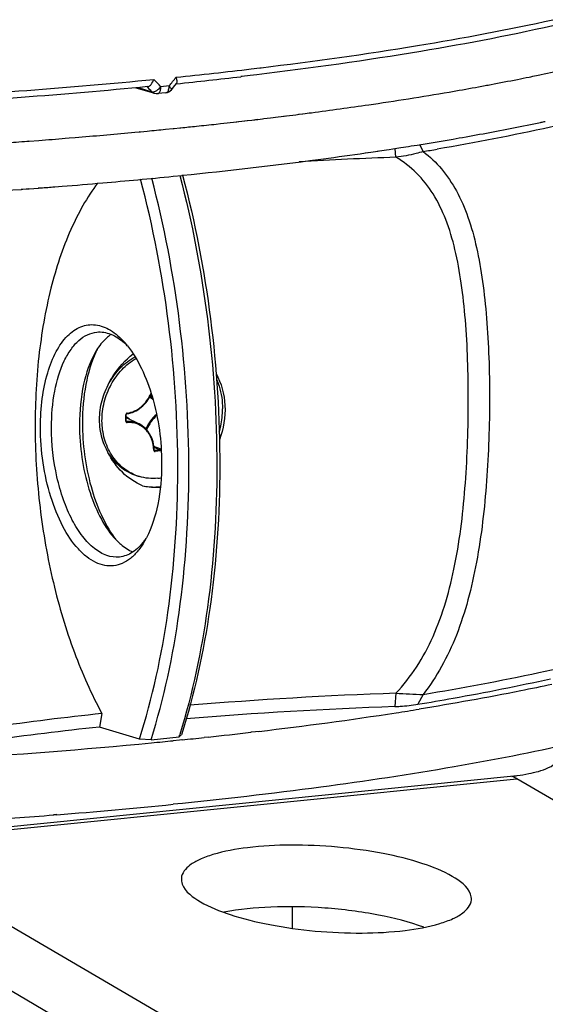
# Model space of a CAD drawing. Header units: millimetres. Extents: x 0 to 420, y 0 to 297.
# Tile 45 of 256: x 189.03 to 195.53, y 15.8 to 28. Entities that reach past the tile are written whole.
import ezdxf

# ---------------------------------------------------------------- set-up
doc = ezdxf.new("R2010")
doc.units = ezdxf.units.MM
doc.header["$LTSCALE"] = 23.1
doc.layers.get('0').update_dxf_attribs({"linetype": 'CONTINUOUS'})
doc.layers.add('02___PRT_ALL_AXES', color=7, linetype='CONTINUOUS')
doc.layers.add('AXES', color=7, linetype='CONTINUOUS')

msp = doc.modelspace()

# ---------------------------------------------------------------- linework, layer by layer
at = {"color": 7, "linetype": 'Continuous'}
for p, q in [((191.8951, 27.3895), (192.0016, 27.4023)), ((192.0015, 27.4023), (192.0162, 27.4041)), ((192.0016, 27.4023), (192.0162, 27.4041)), ((190.9501, 27.1852), (190.9704, 27.2106)), ((190.9709, 27.2057), (190.9661, 27.2052)), ((190.971, 27.2057), (190.9662, 27.2052)), ((191.7768, 27.2951), (191.7646, 27.2936)), ((191.7783, 27.2947), (191.7661, 27.2932)), ((191.8821, 27.307), (191.7783, 27.2947)), ((191.962, 27.3165), (191.8821, 27.307)), ((190.4679, 27.1562), (190.6979, 27.0871)), ((190.4939, 27.1587), (190.6654, 27.1071)), ((190.609, 27.1653), (190.6054, 27.1691)), ((190.8382, 27.0935), (190.7366, 27.0833)), ((190.8784, 27.178), (190.7764, 27.1678)), ((190.906, 27.1303), (190.9501, 27.1852)), ((193.686, 26.2954), (193.6784, 26.4053)), ((194.0222, 26.3661), (193.9833, 26.4536)), ((190.3422, 23.0274), (190.3422, 23.105)), ((190.3472, 23.0289), (190.3472, 23.1065)), ((190.3472, 23.07), (190.5066, 22.991)), ((190.3547, 23.0207), (190.3482, 23.0244)), ((190.778, 22.6789), (190.69, 22.7138)), ((190.7694, 22.6685), (190.6918, 22.6995)), ((190.7012, 22.6616), (190.6944, 22.6655)), ((190.7694, 22.6685), (190.7012, 22.6616)), ((190.774, 22.6573), (190.7058, 22.6505)), ((190.7798, 22.6786), (190.778, 22.6789)), ((193.686, 19.6561), (193.6732, 19.49)), ((194.0222, 19.641), (193.9576, 19.5192)), ((190.0472, 19.4043), (190.0166, 19.2371)), ((190.51, 19.0887), (190.0166, 19.2371)), ((191.8963, 19.1727), (191.8899, 19.172)), ((191.8975, 19.1724), (191.8912, 19.1717)), ((191.9465, 19.1782), (191.8975, 19.1724)), ((191.9909, 19.1834), (191.9465, 19.1782)), ((190.6542, 19.0801), (190.51, 19.0887)), ((190.6542, 19.0801), (191.0006, 19.1148)), ((191.0064, 19.0753), (190.9274, 19.0674)), ((191.0363, 19.0792), (191.0049, 19.0758)), ((191.0384, 19.0786), (191.0064, 19.0753)), ((191.3634, 19.1126), (191.3138, 19.1073)), ((187.026, 17.8167), (195.1862, 18.6348)), ((187.1712, 17.7924), (195.1842, 18.5958)), ((202.0627, 14.5675), (195.1842, 18.5958)), ((189.486, 18.1526), (189.4487, 18.1497)), ((189.49, 18.151), (189.4529, 18.1481)), ((194.0498, 13.7641), (187.1712, 17.7924)), ((187.1069, 17.0341), (193.9783, 13.01)), ((192.4023, 17.0106), (192.4023, 16.7442))]:
    msp.add_line(p, q, dxfattribs=at)
for points in [[(190.3472, 23.1065), (190.3472, 23.1067), (190.3474, 23.1085), (190.3478, 23.1103), (190.3484, 23.1119), (190.3493, 23.1135), (190.3503, 23.1148), (190.3514, 23.116), (190.3526, 23.1169), (190.3539, 23.1175), (190.3551, 23.1178), (190.3553, 23.1179)], [(190.3507, 23.0216), (190.3497, 23.0222), (190.3489, 23.0232), (190.3482, 23.0244), (190.3477, 23.0258), (190.3473, 23.0274), (190.3472, 23.0289)], [(190.6969, 22.6625), (190.6961, 22.6631), (190.6952, 22.664), (190.6945, 22.6652), (190.694, 22.6666), (190.6936, 22.6682), (190.6935, 22.6696)]]:
    msp.add_lwpolyline(points, dxfattribs=at)
for centre, radius, start, end in [((184.9469, 86.0464), 59.0669, 275.847654, 276.755454), ((168.5677, 5.9039), 30.7469, 43.75499, 43.9911), ((175.6289, 39.3811), 19.5311, 321.33231, 321.73998), ((185.0348, 84.7882), 57.8877, 275.885876, 276.677595), ((168.6677, 5.8612), 30.5824, 44.00386, 44.15581), ((187.9896, 62.6833), 36.8148, 279.43131, 279.70807), ((195.9044, -34.1233), 60.4594, 92.102799, 93.238764), ((190.7494, 23.4297), 0.9044, 146.83103, 150.09311), ((191.0543, 23.3771), 1.195, 152.72027, 155.15288), ((189.7888, 23.3977), 0.8025, 44.5324, 48.19806), ((189.5145, 23.2834), 1.0841, 38.66011, 41.36893), ((190.9156, 23.5609), 0.3585, 219.85826, 228.7229), ((190.9237, 23.5643), 0.3548, 218.62673, 225.06161), ((190.1779, 22.7872), 0.3377, 50.27883, 59.90907), ((191.2311, 22.6685), 0.4532, 176.78955, 178.68083), ((190.8757, 22.182), 0.9059, 221.363, 224.54042), ((191.1848, 22.3093), 1.2222, 216.30699, 217.47166), ((191.1407, 22.2755), 1.1666, 217.47172, 218.67834), ((189.929, 22.0201), 0.7998, 323.23932, 326.83336), ((189.6365, 22.0784), 1.0825, 330.08281, 332.7233), ((195.656, -35.797), 55.4881, 92.03461, 94.67245), ((194.1554, 26.3811), 6.7414, 266.00561, 268.86774), ((195.6505, -36.1891), 55.7142, 92.03383, 94.69653), ((186.4687, 66.3305), 47.4694, 276.68038, 278.7479), ((187.4882, 59.5929), 40.6552, 278.77194, 279.17675), ((185.1475, 77.0329), 58.2528, 276.125377, 276.647833), ((183.7398, 91.3483), 72.6376, 273.457704, 275.468219), ((184.4838, 83.346), 64.6008, 275.487617, 275.724477), ((183.2694, 21.5501), 8.1057, 342.51587, 342.74772), ((186.7049, 23.9342), 6.456, 311.71238, 312.05809), ((184.7596, 80.6195), 61.8604, 275.825583, 276.082018), ((194.5349, 22.8841), 4.2989, 277.81927, 278.04802), ((194.5161, 23.0155), 4.4317, 278.05102, 278.69738), ((184.1586, 85.8912), 67.9497, 274.500139, 275.717072), ((183.4815, 94.1808), 76.2668, 273.760507, 274.49062)]:
    msp.add_arc(centre, radius, start, end, dxfattribs=at)
for points, knots in [([(195.737, 27.9484), (195.16, 27.8151), (193.9054, 27.5753), (192.6411, 27.3986), (191.962, 27.3165)], [0, 0, 0, 0, 0.464032, 1, 1, 1, 1]), ([(192.0162, 27.4041), (192.6631, 27.4823), (193.8727, 27.6505), (195.0734, 27.8752), (195.6289, 27.9992)], [0, 0, 0, 0, 0.5337621, 1, 1, 1, 1]), ([(198.4751, 27.6351), (198.2457, 27.5002), (197.6914, 27.2502), (196.7259, 26.9354), (195.5363, 26.6421), (194.6664, 26.4759), (194.1976, 26.3957)], [0, 0, 0, 0, 0.1785303, 0.4060097, 0.6809029, 1, 1, 1, 1]), ([(177.3891, 27.0283), (178.5069, 26.9651), (180.77, 26.8826), (184.156, 26.8803), (187.4727, 26.9966), (189.6413, 27.1564), (190.6885, 27.2591)], [0, 0, 0, 0, 0.2523073, 0.5101645, 0.7628791, 1, 1, 1, 1]), ([(190.6137, 27.1699), (190.6304, 27.1715), (190.6635, 27.2021), (190.681, 27.2373), (190.6885, 27.2591)], [0, 0, 0, 0, 0.421341, 1, 1, 1, 1]), ([(190.9764, 27.2392), (190.9761, 27.2429), (190.9742, 27.2591), (190.9694, 27.2749), (190.9649, 27.2868)], [0, 0, 0, 0, 0.2213517, 1, 1, 1, 1]), ([(190.9704, 27.2106), (190.9716, 27.2122), (190.9765, 27.2209), (190.9768, 27.2314), (190.9764, 27.2392)], [0, 0, 0, 0, 0.2042395, 1, 1, 1, 1]), ([(190.6137, 27.1699), (189.5705, 27.0682), (187.4112, 26.91), (184.1098, 26.7957), (180.7412, 26.7993), (178.4904, 26.8822), (177.3788, 26.9456)], [0, 0, 0, 0, 0.2373386, 0.4901048, 0.7478789, 1, 1, 1, 1]), ([(190.6654, 27.1071), (190.6671, 27.1066), (190.6749, 27.105), (190.6831, 27.1058), (190.6891, 27.1071)], [0, 0, 0, 0, 0.2214349, 1, 1, 1, 1]), ([(190.7083, 27.1136), (190.7145, 27.1164), (190.7401, 27.1303), (190.7623, 27.1504), (190.7764, 27.1678)], [0, 0, 0, 0, 0.2322385, 1, 1, 1, 1]), ([(190.7366, 27.0833), (190.7423, 27.0839), (190.759, 27.0929), (190.7732, 27.1249), (190.7764, 27.1521), (190.7764, 27.1678)], [0, 0, 0, 0, 0.1750412, 0.5291345, 1, 1, 1, 1]), ([(190.8382, 27.0935), (190.844, 27.0941), (190.8608, 27.1031), (190.8752, 27.135), (190.8784, 27.1624), (190.8784, 27.178)], [0, 0, 0, 0, 0.1763337, 0.5305734, 1, 1, 1, 1]), ([(190.906, 27.1303), (190.9097, 27.1349), (190.8982, 27.1569), (190.8873, 27.1688), (190.8784, 27.178)], [0, 0, 0, 0, 0.3184816, 1, 1, 1, 1]), ([(194.0222, 26.3661), (193.9935, 26.3569), (193.8832, 26.3254), (193.7699, 26.3041), (193.6858, 26.2954)], [0, 0, 0, 0, 0.2632899, 1, 1, 1, 1]), ([(194.0222, 26.3661), (194.1056, 26.303), (194.2623, 26.1539), (194.4479, 25.8751), (194.5891, 25.5442), (194.6926, 25.1666), (194.7651, 24.7478), (194.8297, 24.1275), (194.8554, 23.3015), (194.8219, 22.2913), (194.7273, 21.453), (194.5865, 20.8174), (194.4455, 20.3813), (194.2624, 19.986), (194.1069, 19.7492), (194.0222, 19.641)], [0, 0, 0, 0, 0.0442824, 0.0906125, 0.1408346, 0.1959188, 0.2559872, 0.3205721, 0.4598118, 0.6053822, 0.7482227, 0.8161029, 0.8806822, 0.9418229, 1, 1, 1, 1]), ([(193.6858, 19.6561), (193.7799, 19.7561), (193.954, 19.979), (194.1585, 20.3625), (194.3131, 20.7924), (194.4639, 21.4253), (194.5599, 22.2648), (194.5924, 23.2766), (194.5676, 24.1042), (194.5021, 24.7249), (194.4266, 25.1424), (194.3159, 25.5165), (194.1604, 25.8405), (193.9517, 26.1064), (193.7777, 26.2401), (193.6858, 26.2954)], [0, 0, 0, 0, 0.0580999, 0.1188833, 0.1831344, 0.250854, 0.3937696, 0.539594, 0.6790283, 0.7436081, 0.8035283, 0.8583044, 0.9082113, 0.9546475, 1, 1, 1, 1]), ([(190.51, 19.0887), (190.6737, 19.598), (190.9109, 20.701), (191.0243, 22.4354), (190.9094, 24.2396), (190.6801, 25.4381), (190.5255, 26.0229)], [0, 0, 0, 0, 0.2287722, 0.4798449, 0.7413135, 1, 1, 1, 1]), ([(190.6542, 19.0801), (190.8157, 19.5927), (191.0495, 20.7004), (191.1606, 22.4399), (191.0454, 24.2479), (190.8174, 25.4491), (190.6639, 26.0355)], [0, 0, 0, 0, 0.2292186, 0.4802497, 0.7414599, 1, 1, 1, 1]), ([(191.0107, 26.0688), (191.1632, 25.4857), (191.3903, 24.2913), (191.5065, 22.493), (191.399, 20.7613), (191.1693, 19.6576), (191.0104, 19.1461)], [0, 0, 0, 0, 0.2583334, 0.5193819, 0.7704445, 1, 1, 1, 1]), ([(191.0457, 26.0727), (191.2002, 25.4881), (191.4293, 24.2899), (191.5439, 22.4863), (191.4304, 20.7525), (191.1933, 19.6499), (191.0296, 19.1408)], [0, 0, 0, 0, 0.2586984, 0.5201652, 0.7712311, 1, 1, 1, 1]), ([(189.9934, 25.9752), (189.8601, 25.7986), (189.6268, 25.3761), (189.3887, 24.6471), (189.2448, 23.8067), (189.2023, 22.8951), (189.2632, 21.9559), (189.4248, 21.035), (189.6789, 20.1772), (189.9141, 19.6469), (190.0472, 19.4043)], [0, 0, 0, 0, 0.0969923, 0.2094214, 0.3349516, 0.4696458, 0.6086509, 0.7467237, 0.8787039, 1, 1, 1, 1]), ([(189.2856, 22.953), (189.2856, 23.0711), (189.2993, 23.298), (189.3627, 23.6144), (189.4653, 23.8803), (189.6022, 24.0824), (189.7499, 24.1899), (189.8746, 24.2226), (190.0022, 24.223), (190.1693, 24.1569), (190.2765, 24.0584), (190.328, 23.9999)], [0, 0, 0, 0, 0.1756803, 0.3370591, 0.4783768, 0.5970651, 0.6960247, 0.7415327, 0.786788, 0.8839527, 1, 1, 1, 1]), ([(189.4222, 22.9467), (189.4222, 23.0976), (189.4452, 23.3796), (189.5396, 23.7073), (189.6554, 23.9129), (189.7521, 24.0257), (189.8616, 24.1018), (189.943, 24.1252), (189.9826, 24.1292)], [0, 0, 0, 0, 0.321971, 0.6007653, 0.7192059, 0.8232361, 0.9151758, 1, 1, 1, 1]), ([(189.9826, 24.1292), (190.0401, 24.1349), (190.1687, 24.1132), (190.2738, 24.0405), (190.3238, 23.9959)], [0, 0, 0, 0, 0.4630756, 1, 1, 1, 1]), ([(190.1603, 24.1014), (190.1446, 24.0909), (190.0795, 24.0414), (190.0268, 23.9771), (189.9924, 23.9245)], [0, 0, 0, 0, 0.2306336, 1, 1, 1, 1]), ([(190.361, 23.9606), (190.43, 23.8744), (190.5526, 23.668), (190.7309, 23.1849), (190.7856, 22.7781), (190.7856, 22.5019)], [0, 0, 0, 0, 0.2150765, 0.4623516, 1, 1, 1, 1]), ([(189.9654, 23.8806), (189.895, 23.7583), (189.7964, 23.4592), (189.7687, 23.1495), (189.7687, 22.9814)], [0, 0, 0, 0, 0.4565553, 1, 1, 1, 1]), ([(189.9699, 23.8792), (189.9117, 23.7535), (189.8292, 23.4633), (189.8053, 23.1647), (189.8053, 23.0051)], [0, 0, 0, 0, 0.4648814, 1, 1, 1, 1]), ([(190.3553, 23.1179), (190.3872, 23.122), (190.4512, 23.1406), (190.5369, 23.1948), (190.6084, 23.2712), (190.6433, 23.3331), (190.6571, 23.366)], [0, 0, 0, 0, 0.2364767, 0.4824922, 0.7379042, 1, 1, 1, 1]), ([(190.359, 23.1263), (190.3904, 23.1304), (190.4534, 23.1488), (190.5376, 23.2028), (190.6078, 23.279), (190.6416, 23.3406), (190.6549, 23.3732)], [0, 0, 0, 0, 0.2355647, 0.481413, 0.7372373, 1, 1, 1, 1]), ([(190.3491, 23.1213), (190.3459, 23.1182), (190.3428, 23.1125), (190.3422, 23.1065), (190.3422, 23.105)], [0, 0, 0, 0, 0.7465371, 1, 1, 1, 1]), ([(190.3422, 23.105), (190.3435, 23.1051), (190.3451, 23.1054), (190.3467, 23.1059), (190.3472, 23.1063), (190.3472, 23.1065)], [0, 0, 0, 0, 0.6928994, 0.8948181, 1, 1, 1, 1]), ([(190.359, 23.1263), (190.3581, 23.1262), (190.3545, 23.1254), (190.3511, 23.1233), (190.3491, 23.1213)], [0, 0, 0, 0, 0.2424037, 1, 1, 1, 1]), ([(190.359, 23.1263), (190.3591, 23.1252), (190.359, 23.1223), (190.3574, 23.1181), (190.3553, 23.1179)], [0, 0, 0, 0, 0.3358502, 1, 1, 1, 1]), ([(190.7229, 23.1103), (190.6943, 23.0867), (190.6422, 23.0315), (190.6043, 22.9659), (190.5889, 22.9311)], [0, 0, 0, 0, 0.493366, 1, 1, 1, 1]), ([(190.726, 23.096), (190.6987, 23.0726), (190.6492, 23.0183), (190.6132, 22.9543), (190.5988, 22.9204)], [0, 0, 0, 0, 0.4936717, 1, 1, 1, 1]), ([(190.5748, 21.5385), (190.5504, 21.4962), (190.4986, 21.4191), (190.4053, 21.3247), (190.3025, 21.2607), (190.192, 21.2299), (190.0778, 21.2343), (189.964, 21.273), (189.8534, 21.3437), (189.705, 21.485), (189.5434, 21.7337), (189.3996, 22.0973), (189.3076, 22.513), (189.2856, 22.8054), (189.2856, 22.953)], [0, 0, 0, 0, 0.0559524, 0.1059064, 0.1509999, 0.1932499, 0.2353451, 0.2800151, 0.3293684, 0.3846365, 0.5138349, 0.6652468, 0.8308168, 1, 1, 1, 1]), ([(190.2619, 21.3431), (190.2104, 21.338), (190.097, 21.3538), (189.9402, 21.448), (189.7962, 21.6017), (189.6689, 21.8076), (189.563, 22.057), (189.4556, 22.4369), (189.4222, 22.7417), (189.4222, 22.9467)], [0, 0, 0, 0, 0.0790364, 0.1685708, 0.2744696, 0.3978533, 0.5366689, 0.6869124, 1, 1, 1, 1]), ([(189.7687, 22.9814), (189.7687, 22.8455), (189.7886, 22.5761), (189.8724, 22.1926), (190.0033, 21.8557), (190.1265, 21.6619), (190.1958, 21.5833)], [0, 0, 0, 0, 0.2740274, 0.5425188, 0.7888089, 1, 1, 1, 1]), ([(189.8053, 23.0051), (189.8053, 22.7396), (189.8562, 22.3476), (190.0217, 21.8774), (190.1356, 21.6731), (190.1999, 21.5856)], [0, 0, 0, 0, 0.5338961, 0.7817002, 1, 1, 1, 1]), ([(190.3422, 23.0274), (190.3435, 23.0275), (190.3451, 23.0278), (190.3467, 23.0283), (190.3472, 23.0287), (190.3472, 23.0289)], [0, 0, 0, 0, 0.6928993, 0.894818, 1, 1, 1, 1]), ([(190.3422, 23.0274), (190.3422, 23.0227), (190.3447, 23.0153), (190.3523, 23.01), (190.3569, 23.0093), (190.359, 23.0095)], [0, 0, 0, 0, 0.5172124, 0.7597723, 1, 1, 1, 1]), ([(190.5066, 22.991), (190.4834, 23.0025), (190.4334, 23.0195), (190.3808, 23.0225), (190.3547, 23.0207)], [0, 0, 0, 0, 0.4982096, 1, 1, 1, 1]), ([(190.359, 23.0095), (190.3591, 23.0119), (190.3585, 23.0159), (190.3563, 23.0199), (190.3547, 23.0207)], [0, 0, 0, 0, 0.5784324, 1, 1, 1, 1]), ([(190.6885, 22.6678), (190.6874, 22.7151), (190.6703, 22.8075), (190.6089, 22.9066), (190.5417, 22.9632), (190.4847, 22.993), (190.4229, 23.0094), (190.3802, 23.011), (190.359, 23.0095)], [0, 0, 0, 0, 0.2672288, 0.5194847, 0.6411667, 0.7608113, 0.8798923, 1, 1, 1, 1]), ([(190.6935, 22.6696), (190.6927, 22.7038), (190.6834, 22.7712), (190.6455, 22.8639), (190.5862, 22.9405), (190.5342, 22.9773), (190.5066, 22.991)], [0, 0, 0, 0, 0.2637707, 0.5182499, 0.7629084, 1, 1, 1, 1]), ([(190.6885, 22.6678), (190.6898, 22.668), (190.6912, 22.6683), (190.6935, 22.669), (190.6935, 22.6696)], [0, 0, 0, 0, 0.6953247, 1, 1, 1, 1]), ([(190.6885, 22.6678), (190.6886, 22.6632), (190.6912, 22.6558), (190.6991, 22.6508), (190.7036, 22.6502), (190.7058, 22.6505)], [0, 0, 0, 0, 0.5163444, 0.7589136, 1, 1, 1, 1]), ([(190.7058, 22.6505), (190.7058, 22.6528), (190.7051, 22.6569), (190.7028, 22.6609), (190.7012, 22.6616)], [0, 0, 0, 0, 0.5768332, 1, 1, 1, 1]), ([(190.778, 22.6789), (190.7781, 22.6764), (190.7765, 22.6713), (190.7718, 22.6687), (190.7694, 22.6685)], [0, 0, 0, 0, 0.5160319, 1, 1, 1, 1]), ([(190.774, 22.6573), (190.774, 22.6597), (190.7733, 22.6637), (190.771, 22.6677), (190.7694, 22.6685)], [0, 0, 0, 0, 0.5768331, 1, 1, 1, 1]), ([(190.7856, 22.5019), (190.7856, 22.3321), (190.7589, 22.0167), (190.6652, 21.7112), (190.5987, 21.5823)], [0, 0, 0, 0, 0.5391483, 1, 1, 1, 1]), ([(190.23, 21.5466), (190.2456, 21.5307), (190.3053, 21.4747), (190.3751, 21.4283), (190.4303, 21.4058)], [0, 0, 0, 0, 0.2719223, 1, 1, 1, 1]), ([(190.5698, 21.5414), (190.5297, 21.4878), (190.4411, 21.3958), (190.3194, 21.3489), (190.2619, 21.3431)], [0, 0, 0, 0, 0.5369158, 1, 1, 1, 1]), ([(199.3274, 20.8061), (199.3275, 20.4903), (198.9161, 20.1304), (198.4233, 19.8561), (198.0316, 19.6769), (197.5782, 19.5052), (196.8502, 19.2707), (195.7885, 19.0019), (194.345, 18.7209), (192.7004, 18.4741), (191.5375, 18.3407), (190.9274, 18.2795)], [0, 0, 0, 0, 0.1050204, 0.1457763, 0.1930492, 0.2469054, 0.3073037, 0.4471286, 0.6108504, 0.7961089, 1, 1, 1, 1]), ([(194.0222, 19.641), (194.5022, 19.7207), (195.3939, 19.8864), (196.2763, 20.098), (196.6808, 20.2119)], [0, 0, 0, 0, 0.5365648, 1, 1, 1, 1]), ([(193.9576, 19.5192), (194.103, 19.5434), (194.6524, 19.638), (195.1996, 19.7461), (195.5998, 19.8358)], [0, 0, 0, 0, 0.2642859, 1, 1, 1, 1]), ([(195.6176, 19.7653), (195.4887, 19.7374), (194.9423, 19.6239), (194.3927, 19.5261), (193.9719, 19.4581)], [0, 0, 0, 0, 0.2362905, 1, 1, 1, 1]), ([(193.6732, 19.49), (193.6951, 19.4909), (193.7903, 19.4962), (193.8852, 19.5072), (193.9576, 19.5192)], [0, 0, 0, 0, 0.2302301, 1, 1, 1, 1]), ([(190.0472, 19.4043), (189.5948, 19.3562), (188.7402, 19.2514), (187.8905, 19.1121), (187.4921, 19.0351)], [0, 0, 0, 0, 0.5285914, 1, 1, 1, 1]), ([(190.0166, 19.2371), (189.5616, 19.1887), (188.702, 19.0834), (187.8473, 18.9432), (187.4466, 18.8658)], [0, 0, 0, 0, 0.5286041, 1, 1, 1, 1]), ([(195.3295, 18.6602), (195.4134, 18.6774), (195.5217, 18.6996), (195.6611, 18.7776), (195.661, 18.8174)], [0, 0, 0, 0, 0.6825246, 1, 1, 1, 1]), ([(194.3834, 17.3859), (194.2687, 17.4531), (193.9856, 17.5656), (193.5073, 17.683), (192.9593, 17.7582), (192.398, 17.7834), (191.8805, 17.7552), (191.5028, 17.6894), (191.2652, 17.6033), (191.1184, 17.5256), (191.0344, 17.4286), (191.0296, 17.3643)], [0, 0, 0, 0, 0.1128797, 0.2562705, 0.4175761, 0.5815198, 0.7324912, 0.8567016, 0.9057049, 0.9452739, 1, 1, 1, 1]), ([(191.0296, 17.3643), (191.0278, 17.3399), (191.0527, 17.2084), (191.1755, 17.1262), (191.2658, 17.0733)], [0, 0, 0, 0, 0.1891924, 1, 1, 1, 1]), ([(194.6196, 17.095), (194.6214, 17.1193), (194.5965, 17.2509), (194.4737, 17.3331), (194.3834, 17.3859)], [0, 0, 0, 0, 0.1891924, 1, 1, 1, 1]), ([(191.2658, 17.0733), (191.3805, 17.0061), (191.6636, 16.8937), (192.1419, 16.7763), (192.6899, 16.7011), (193.2512, 16.6759), (193.7687, 16.7041), (194.1464, 16.7699), (194.384, 16.8559), (194.5308, 16.9337), (194.6148, 17.0307), (194.6196, 17.095)], [0, 0, 0, 0, 0.1128797, 0.2562705, 0.4175761, 0.5815198, 0.7324912, 0.8567016, 0.9057049, 0.9452739, 1, 1, 1, 1]), ([(194.0333, 16.7564), (193.8505, 16.8227), (193.4433, 16.9247), (192.8066, 17.0067), (192.1648, 17.0204), (191.7472, 16.9802), (191.5568, 16.9419)], [0, 0, 0, 0, 0.2328072, 0.5001417, 0.7674003, 1, 1, 1, 1])]:
    msp.add_open_spline(points, degree=3, knots=knots, dxfattribs=at)
for points in [[(190.6654, 27.1071), (190.6742, 27.0979), (190.6857, 27.0907), (190.6979, 27.0871)], [(190.6891, 27.1071), (190.6957, 27.1086), (190.7022, 27.1109), (190.7083, 27.1136)], [(190.6979, 27.0871), (190.7103, 27.0833), (190.7237, 27.082), (190.7366, 27.0833)], [(190.8382, 27.0935), (190.8638, 27.0961), (190.8898, 27.1102), (190.906, 27.1303)], [(190.3547, 23.0207), (190.3533, 23.0206), (190.3519, 23.0209), (190.3507, 23.0216)], [(190.7012, 22.6616), (190.6998, 22.6615), (190.6982, 22.6618), (190.6969, 22.6625)], [(190.774, 22.6573), (190.7764, 22.6575), (190.7788, 22.6584), (190.7809, 22.6596)], [(195.1842, 18.5958), (195.1638, 18.6077), (195.1422, 18.6178), (195.1198, 18.6252)], [(195.1862, 18.6348), (195.2342, 18.6422), (195.282, 18.6505), (195.3295, 18.6602)]]:
    msp.add_open_spline(points, degree=3, dxfattribs=at)
at = {"layer": '02___PRT_ALL_AXES', "color": 7, "linetype": 'Continuous'}
for p, q in [((195.4244, 27.3073), (195.4674, 27.3163)), ((195.4667, 27.3164), (195.4821, 27.3194)), ((195.4674, 27.3163), (195.4822, 27.3194)), ((192.4801, 26.8289), (192.5277, 26.8349)), ((192.4864, 26.8274), (192.5338, 26.8335)), ((191.4621, 26.7063), (191.5137, 26.712)), ((191.5137, 26.712), (191.5574, 26.7168)), ((191.7101, 26.7355), (191.7357, 26.7383)), ((191.7144, 26.7344), (191.7396, 26.7372)), ((191.7396, 26.7372), (191.8157, 26.746)), ((191.8129, 26.7467), (191.846, 26.7503)), ((191.8157, 26.746), (191.8482, 26.7497)), ((191.8482, 26.7497), (191.9034, 26.7561)), ((191.9023, 26.7564), (191.9464, 26.7612)), ((191.9034, 26.7561), (191.9761, 26.7647)), ((191.9464, 26.7612), (191.9753, 26.7649)), ((191.9761, 26.7647), (192.0342, 26.7716)), ((192.0322, 26.7721), (192.0494, 26.7743)), ((192.0342, 26.7716), (192.0517, 26.7737)), ((192.0517, 26.7737), (192.133, 26.7834)), ((192.133, 26.7834), (192.2295, 26.7952)), ((192.2295, 26.7952), (192.3011, 26.804)), ((192.2954, 26.8054), (192.3239, 26.8091)), ((192.3011, 26.804), (192.3299, 26.8076)), ((195.4749, 26.7272), (195.4821, 26.7286)), ((195.4753, 26.7271), (195.4822, 26.7285)), ((190.4109, 26.6007), (190.4537, 26.6047)), ((190.4537, 26.6047), (190.515, 26.6104)), ((190.5101, 26.6119), (190.5191, 26.6128)), ((190.515, 26.6104), (190.5239, 26.6112)), ((190.5239, 26.6112), (190.6075, 26.6191)), ((190.8339, 26.6411), (190.9274, 26.6504)), ((190.9274, 26.6504), (190.9407, 26.6518)), ((190.9274, 26.6504), (190.941, 26.6518)), ((190.941, 26.6518), (191.0108, 26.6588)), ((191.0092, 26.6593), (191.0198, 26.6604)), ((191.0108, 26.6588), (191.0216, 26.6599)), ((189.118, 26.4951), (189.1426, 26.497)), ((189.1216, 26.4937), (189.1464, 26.4955)), ((189.1464, 26.4955), (189.2662, 26.5045)), ((189.5934, 26.5301), (189.6415, 26.534)), ((189.6415, 26.534), (189.7171, 26.5402)), ((193.2443, 26.3393), (193.3109, 26.3489)), ((193.3041, 26.3503), (193.337, 26.3552)), ((193.3109, 26.3489), (193.3439, 26.3538)), ((193.4545, 26.3724), (193.4747, 26.3754)), ((193.4613, 26.3711), (193.4814, 26.3741)), ((193.6007, 26.392), (193.6472, 26.3992)), ((190.9274, 26.0595), (191.0384, 26.0707)), ((191.0363, 26.0713), (191.0452, 26.0723)), ((191.0384, 26.0707), (191.0474, 26.0716)), ((189.0457, 25.8987), (189.0634, 25.9001)), ((189.0488, 25.8974), (189.0666, 25.8987)), ((189.0666, 25.8987), (189.1131, 25.9022)), ((189.1095, 25.9036), (189.1424, 25.9061)), ((189.1131, 25.9022), (189.1462, 25.9046)), ((189.1462, 25.9046), (189.2631, 25.9134)), ((189.2589, 25.9151), (189.2827, 25.9169)), ((189.2631, 25.9134), (189.287, 25.9152)), ((189.4625, 25.9288), (189.5546, 25.9361))]:
    msp.add_line(p, q, dxfattribs=at)
for centre, radius, start, end in [((190.4686, 51.1869), 24.3884, 281.86322, 283.38684), ((189.2393, 57.1504), 30.4773, 280.63324, 281.26039), ((189.6194, 55.2322), 28.5219, 281.26406, 281.5566), ((189.8155, 54.2716), 27.5414, 281.55718, 281.75068), ((187.5669, 66.622), 40.0957, 278.46165, 279.91251), ((188.6264, 60.4329), 33.8166, 279.94948, 280.50145), ((188.9242, 58.8155), 32.172, 280.50497, 280.63773), ((186.9559, 70.6653), 44.1849, 278.32011, 278.47388), ((186.0239, 77.3986), 50.9825, 277.33607, 277.45629), ((186.4127, 74.4554), 48.0137, 277.4521, 278.30706), ((185.1172, 84.8987), 58.5373, 276.31634, 276.470975), ((185.8357, 78.8685), 52.4644, 277.1105, 277.28276), ((189.6522, 54.4726), 28.35, 281.16586, 281.85299), ((190.0384, 52.6135), 26.4512, 281.87667, 281.99348), ((183.9562, 96.6252), 70.3213, 274.699081, 275.266481), ((184.4285, 91.4969), 65.1713, 275.440459, 275.640404), ((184.719, 88.5954), 62.2553, 275.810504, 275.992534), ((184.8816, 87.0487), 60.7002, 275.992311, 276.223678), ((188.811, 58.8054), 32.7636, 279.94461, 281.14174), ((183.4561, 102.9404), 76.6563, 274.033738, 274.23849), ((183.6503, 100.3602), 74.0689, 274.348289, 274.60218), ((187.8862, 64.1068), 38.1451, 279.03298, 279.93763), ((186.9491, 70.1206), 44.2316, 278.31275, 278.46641), ((187.1181, 68.9873), 43.0857, 278.49302, 278.65344), ((187.3137, 67.7058), 41.7894, 278.71722, 278.85376), ((187.4614, 66.7589), 40.8311, 278.85358, 279.03751), ((185.2187, 83.26), 57.4846, 275.819549, 277.500728), ((186.4178, 73.8406), 47.9893, 277.54938, 278.17804), ((184.2167, 93.1042), 67.3797, 274.971648, 275.715907), ((182.8367, 112.0079), 86.3342, 271.84303, 274.126225), ((183.6241, 100.1091), 74.4097, 274.364662, 274.500241), ((183.843, 97.3814), 71.6732, 274.570714, 274.972975), ((190.7177, 22.9739), 0.767, 257.22821, 273.88736)]:
    msp.add_arc(centre, radius, start, end, dxfattribs=at)
for points, knots in [([(190.124, 23.4778), (190.1418, 23.5152), (190.2214, 23.6593), (190.3359, 23.7841), (190.4343, 23.8581)], [0, 0, 0, 0, 0.2516155, 1, 1, 1, 1]), ([(191.4599, 23.6151), (191.5261, 23.4961), (191.5991, 23.2148), (191.5528, 22.9307), (191.5024, 22.7966)], [0, 0, 0, 0, 0.487339, 1, 1, 1, 1]), ([(191.4658, 23.5464), (191.478, 23.5182), (191.5213, 23.4), (191.5393, 23.2731), (191.5393, 23.1782)], [0, 0, 0, 0, 0.2450187, 1, 1, 1, 1]), ([(191.4996, 22.8949), (191.5062, 22.9181), (191.5291, 23.0108), (191.5393, 23.1067), (191.5393, 23.1782)], [0, 0, 0, 0, 0.2515094, 1, 1, 1, 1]), ([(190.5481, 22.2258), (190.4566, 22.2651), (190.2861, 22.3812), (190.1663, 22.5481), (190.1215, 22.6392)], [0, 0, 0, 0, 0.4953117, 1, 1, 1, 1]), ([(190.5481, 22.2258), (190.6024, 22.2139), (190.6775, 22.2071), (190.7517, 22.2127), (190.7703, 22.2149)], [0, 0, 0, 0, 0.7473525, 1, 1, 1, 1])]:
    msp.add_open_spline(points, degree=3, knots=knots, dxfattribs=at)
at = {"layer": 'AXES', "color": 7, "linetype": 'Continuous'}
msp.add_line((190.5095, 22.34), (190.4795, 22.349), dxfattribs=at)
for centre, radius, start, end in [((190.6773, 22.8979), 0.5826, 250.18123, 253.25987), ((190.6775, 22.9397), 0.6246, 275.73323, 279.39916)]:
    msp.add_arc(centre, radius, start, end, dxfattribs=at)
for points, knots in [([(190.0171, 23.0456), (190.0171, 23.1247), (190.0381, 23.2837), (190.1131, 23.4689), (190.1994, 23.6008), (190.2992, 23.7166), (190.3907, 23.7869), (190.4563, 23.8228)], [0, 0, 0, 0, 0.2542128, 0.5092497, 0.6354464, 0.7597041, 1, 1, 1, 1]), ([(190.4797, 22.3498), (190.4482, 22.3611), (190.3867, 22.3895), (190.3025, 22.4476), (190.2278, 22.5198), (190.1423, 22.6341), (190.0678, 22.8049), (190.0372, 23.0315), (190.0656, 23.2637), (190.1508, 23.4827), (190.2855, 23.6703), (190.4044, 23.7662), (190.4681, 23.8035)], [0, 0, 0, 0, 0.0566543, 0.1138882, 0.1720778, 0.231501, 0.3542325, 0.4822454, 0.6136706, 0.7456599, 0.8752091, 1, 1, 1, 1]), ([(190.4795, 22.349), (190.4459, 22.3591), (190.3802, 22.3855), (190.2899, 22.4424), (190.2096, 22.5154), (190.1177, 22.6326), (190.0377, 22.8104), (190.0171, 22.9664), (190.0171, 23.0456)], [0, 0, 0, 0, 0.1175258, 0.236067, 0.3565232, 0.4795751, 0.7340353, 1, 1, 1, 1]), ([(190.7399, 22.3182), (190.7011, 22.3143), (190.623, 22.3139), (190.5464, 22.3289), (190.5095, 22.34)], [0, 0, 0, 0, 0.5026087, 1, 1, 1, 1])]:
    msp.add_open_spline(points, degree=3, knots=knots, dxfattribs=at)

doc.saveas('drawing.dxf')
